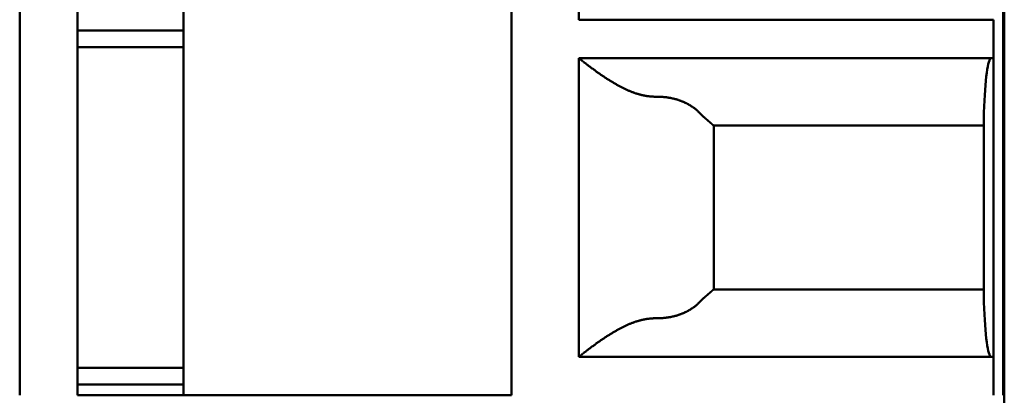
# Model space of a CAD drawing. Header units: inches. Extents: x 2.2 to 39.6, y -5.4 to 27.4.
# Tile 44 of 62: x 22.018 to 22.42, y 12.231 to 12.384. Entities that reach past the tile are written whole.
import ezdxf

# ---------------------------------------------------------------- set-up
doc = ezdxf.new("R2010")
doc.units = ezdxf.units.IN
doc.header["$MEASUREMENT"] = 0
doc.layers.add('Visible Edges(ANSI)', color=7, linetype='Continuous', lineweight=50)

msp = doc.modelspace()

# ---------------------------------------------------------------- linework, layer by layer
at = {"layer": 'Visible Edges(ANSI)'}
for p, q in [((22.42048, 15.7627), (22.42048, 5.37273)), ((22.01842, 12.23078), (22.01842, 12.78983)), ((22.04204, 12.23078), (22.04204, 12.78983)), ((22.08535, 12.23078), (22.08535, 12.78983)), ((22.21921, 12.23078), (22.21921, 12.78983)), ((22.41999, 12.78983), (22.41999, 12.23078)), ((22.24676, 12.38432), (22.24676, 12.50637)), ((22.41606, 12.38432), (22.24676, 12.38432)), ((22.41606, 12.36857), (22.41606, 12.38432)), ((22.08535, 12.37986), (22.04204, 12.37986)), ((22.08535, 12.37303), (22.04204, 12.37303)), ((22.24676, 12.24652), (22.24676, 12.36857)), ((22.24676, 12.36857), (22.41606, 12.36857)), ((22.41606, 12.36857), (22.41606, 12.24652)), ((22.41212, 12.26873), (22.41212, 12.34636)), ((22.41212, 12.34101), (22.30187, 12.34101)), ((22.30188, 12.34101), (22.30188, 12.27408)), ((22.30187, 12.27408), (22.41212, 12.27408)), ((22.41606, 12.24652), (22.24676, 12.24652)), ((22.41606, 12.23078), (22.41606, 12.24652)), ((22.08535, 12.24207), (22.04204, 12.24207)), ((22.08535, 12.23523), (22.04204, 12.23523)), ((22.04204, 12.23078), (22.08535, 12.23078)), ((22.08535, 12.23078), (22.04204, 12.23078)), ((22.08535, 12.23078), (22.21921, 12.23078))]:
    msp.add_line(p, q, dxfattribs=at)
for centre, start_param, end_param in [((22.41507, 12.3292), 6.283184, 7.402954), ((22.41507, 12.28589), 2.021821, 3.141591)]:
    msp.add_ellipse(centre, major_axis=(0, 0.03937), ratio=0.083333, start_param=start_param, end_param=end_param, dxfattribs=at)
for points, knots in [([(22.27848, 12.35282), (22.27834, 12.35282), (22.27819, 12.35282), (22.27805, 12.35282), (22.2779, 12.35283), (22.27776, 12.35283), (22.27761, 12.35283), (22.27747, 12.35284), (22.27732, 12.35284), (22.27718, 12.35285), (22.27703, 12.35285), (22.27689, 12.35286), (22.27674, 12.35287), (22.2766, 12.35288), (22.27645, 12.35289), (22.2763, 12.3529), (22.27616, 12.35292), (22.27601, 12.35293), (22.27586, 12.35294), (22.27572, 12.35296), (22.27557, 12.35298), (22.27542, 12.35299), (22.27527, 12.35301), (22.27513, 12.35303), (22.27498, 12.35305), (22.27483, 12.35307), (22.27468, 12.35309), (22.27453, 12.35312), (22.27438, 12.35314), (22.27423, 12.35316), (22.27408, 12.35319), (22.27393, 12.35322), (22.27378, 12.35324), (22.27362, 12.35327), (22.27347, 12.3533), (22.27332, 12.35333), (22.27317, 12.35337), (22.27301, 12.3534), (22.27286, 12.35343), (22.2727, 12.35347), (22.27255, 12.3535), (22.27239, 12.35354), (22.27223, 12.35358), (22.27208, 12.35362), (22.27192, 12.35366), (22.27176, 12.3537), (22.2716, 12.35374), (22.27144, 12.35379), (22.27128, 12.35383), (22.27112, 12.35388), (22.27096, 12.35393), (22.27079, 12.35398), (22.27063, 12.35402), (22.27047, 12.35408), (22.2703, 12.35413), (22.27014, 12.35418), (22.26997, 12.35423), (22.2698, 12.35429), (22.26964, 12.35435), (22.26947, 12.35441), (22.2693, 12.35447), (22.26913, 12.35453), (22.26896, 12.35459), (22.26879, 12.35465), (22.26862, 12.35472), (22.26844, 12.35478), (22.26827, 12.35485), (22.2681, 12.35492), (22.26792, 12.35499), (22.26774, 12.35506), (22.26757, 12.35513), (22.26739, 12.3552), (22.26721, 12.35528), (22.26704, 12.35535), (22.26686, 12.35543), (22.26668, 12.35551), (22.2665, 12.35559), (22.26632, 12.35567), (22.26613, 12.35575), (22.26595, 12.35584), (22.26577, 12.35592), (22.26559, 12.35601), (22.2654, 12.35609), (22.26522, 12.35618), (22.26504, 12.35627), (22.26485, 12.35636), (22.26467, 12.35646), (22.26448, 12.35655), (22.26429, 12.35664), (22.26411, 12.35674), (22.26392, 12.35683), (22.26374, 12.35693), (22.26355, 12.35703), (22.26336, 12.35713), (22.26318, 12.35723), (22.26299, 12.35733), (22.2628, 12.35743), (22.26261, 12.35753), (22.26243, 12.35764), (22.26224, 12.35774), (22.26206, 12.35785), (22.26187, 12.35795), (22.26168, 12.35806), (22.2615, 12.35817), (22.26131, 12.35827), (22.26113, 12.35838), (22.26094, 12.35849), (22.26076, 12.3586), (22.26058, 12.35871), (22.2604, 12.35882), (22.26021, 12.35893), (22.26003, 12.35904), (22.25985, 12.35915), (22.25967, 12.35926), (22.25949, 12.35937), (22.25932, 12.35948), (22.25914, 12.35959), (22.25896, 12.3597), (22.25879, 12.35981), (22.25861, 12.35993), (22.25844, 12.36004), (22.25827, 12.36015), (22.25809, 12.36026), (22.25793, 12.36037), (22.25776, 12.36048), (22.25759, 12.36059), (22.25742, 12.3607), (22.25726, 12.36081), (22.25709, 12.36092), (22.25693, 12.36103), (22.25677, 12.36114), (22.25661, 12.36125), (22.25645, 12.36135), (22.25629, 12.36146), (22.25613, 12.36157), (22.25598, 12.36167), (22.25582, 12.36178), (22.25567, 12.36189), (22.25552, 12.36199), (22.25537, 12.3621), (22.25522, 12.3622), (22.25507, 12.3623), (22.25493, 12.3624), (22.25478, 12.36251), (22.25464, 12.36261), (22.2545, 12.36271), (22.25436, 12.36281), (22.25422, 12.3629), (22.25408, 12.363), (22.25395, 12.3631), (22.25381, 12.3632), (22.25368, 12.36329), (22.25355, 12.36339), (22.25342, 12.36348), (22.25329, 12.36357), (22.25316, 12.36367), (22.25304, 12.36376), (22.25291, 12.36385), (22.25279, 12.36394), (22.25267, 12.36403), (22.25255, 12.36412), (22.25243, 12.3642), (22.25231, 12.36429), (22.2522, 12.36438), (22.25208, 12.36446), (22.25197, 12.36455), (22.25186, 12.36463), (22.25175, 12.36471), (22.25164, 12.36479), (22.25153, 12.36487), (22.25142, 12.36495), (22.25132, 12.36503), (22.25122, 12.36511), (22.25111, 12.36519), (22.25101, 12.36526), (22.25091, 12.36534), (22.25082, 12.36541), (22.25072, 12.36548), (22.25062, 12.36556), (22.25053, 12.36563), (22.25044, 12.3657), (22.25034, 12.36577), (22.25025, 12.36584), (22.25017, 12.36591), (22.25008, 12.36597), (22.24999, 12.36604), (22.24991, 12.36611), (22.24982, 12.36617), (22.24974, 12.36623), (22.24966, 12.3663), (22.24958, 12.36636), (22.2495, 12.36642), (22.24942, 12.36648), (22.24935, 12.36654), (22.24927, 12.3666), (22.2492, 12.36665), (22.24912, 12.36671), (22.24905, 12.36676), (22.24898, 12.36682), (22.24891, 12.36687), (22.24885, 12.36693), (22.24878, 12.36698), (22.24871, 12.36703), (22.24865, 12.36708), (22.24859, 12.36713), (22.24852, 12.36718), (22.24846, 12.36723), (22.2484, 12.36727), (22.24835, 12.36732), (22.24829, 12.36736), (22.24823, 12.36741), (22.24818, 12.36745), (22.24812, 12.36749), (22.24807, 12.36753), (22.24802, 12.36758), (22.24797, 12.36762), (22.24792, 12.36765), (22.24787, 12.36769), (22.24782, 12.36773), (22.24778, 12.36777), (22.24773, 12.3678), (22.24769, 12.36784), (22.24764, 12.36787), (22.2476, 12.3679), (22.24756, 12.36794), (22.24752, 12.36797), (22.24748, 12.368), (22.24744, 12.36803), (22.24741, 12.36806), (22.24737, 12.36809), (22.24734, 12.36811), (22.2473, 12.36814), (22.24727, 12.36817), (22.24724, 12.36819), (22.24721, 12.36822), (22.24718, 12.36824), (22.24715, 12.36826), (22.24712, 12.36828), (22.2471, 12.3683), (22.24707, 12.36832), (22.24705, 12.36834), (22.24702, 12.36836), (22.247, 12.36838), (22.24698, 12.3684), (22.24696, 12.36841), (22.24694, 12.36843), (22.24692, 12.36844), (22.24691, 12.36846), (22.24689, 12.36847), (22.24688, 12.36848), (22.24686, 12.36849), (22.24685, 12.3685), (22.24684, 12.36851), (22.24682, 12.36852), (22.24681, 12.36853), (22.2468, 12.36854), (22.2468, 12.36855), (22.24679, 12.36855), (22.24678, 12.36856), (22.24678, 12.36856), (22.24677, 12.36857), (22.24677, 12.36857), (22.24677, 12.36857), (22.24676, 12.36857), (22.24676, 12.36857)], [0, 0, 0, 0, 0.011364, 0.011364, 0.011364, 0.022727, 0.022727, 0.022727, 0.034091, 0.034091, 0.034091, 0.045455, 0.045455, 0.045455, 0.056818, 0.056818, 0.056818, 0.068182, 0.068182, 0.068182, 0.079545, 0.079545, 0.079545, 0.090909, 0.090909, 0.090909, 0.102273, 0.102273, 0.102273, 0.113636, 0.113636, 0.113636, 0.125, 0.125, 0.125, 0.136364, 0.136364, 0.136364, 0.147727, 0.147727, 0.147727, 0.159091, 0.159091, 0.159091, 0.170455, 0.170455, 0.170455, 0.181818, 0.181818, 0.181818, 0.193182, 0.193182, 0.193182, 0.204545, 0.204545, 0.204545, 0.215909, 0.215909, 0.215909, 0.227273, 0.227273, 0.227273, 0.238636, 0.238636, 0.238636, 0.25, 0.25, 0.25, 0.261364, 0.261364, 0.261364, 0.272727, 0.272727, 0.272727, 0.284091, 0.284091, 0.284091, 0.295455, 0.295455, 0.295455, 0.306818, 0.306818, 0.306818, 0.318182, 0.318182, 0.318182, 0.329545, 0.329545, 0.329545, 0.340909, 0.340909, 0.340909, 0.352273, 0.352273, 0.352273, 0.363636, 0.363636, 0.363636, 0.375, 0.375, 0.375, 0.386364, 0.386364, 0.386364, 0.397727, 0.397727, 0.397727, 0.409091, 0.409091, 0.409091, 0.420455, 0.420455, 0.420455, 0.431818, 0.431818, 0.431818, 0.443182, 0.443182, 0.443182, 0.454545, 0.454545, 0.454545, 0.465909, 0.465909, 0.465909, 0.477273, 0.477273, 0.477273, 0.488636, 0.488636, 0.488636, 0.5, 0.5, 0.5, 0.511364, 0.511364, 0.511364, 0.522727, 0.522727, 0.522727, 0.534091, 0.534091, 0.534091, 0.545455, 0.545455, 0.545455, 0.556818, 0.556818, 0.556818, 0.568182, 0.568182, 0.568182, 0.579545, 0.579545, 0.579545, 0.590909, 0.590909, 0.590909, 0.602273, 0.602273, 0.602273, 0.613636, 0.613636, 0.613636, 0.625, 0.625, 0.625, 0.636364, 0.636364, 0.636364, 0.647727, 0.647727, 0.647727, 0.659091, 0.659091, 0.659091, 0.670455, 0.670455, 0.670455, 0.681818, 0.681818, 0.681818, 0.693182, 0.693182, 0.693182, 0.704545, 0.704545, 0.704545, 0.715909, 0.715909, 0.715909, 0.727273, 0.727273, 0.727273, 0.738636, 0.738636, 0.738636, 0.75, 0.75, 0.75, 0.761364, 0.761364, 0.761364, 0.772727, 0.772727, 0.772727, 0.784091, 0.784091, 0.784091, 0.795455, 0.795455, 0.795455, 0.806818, 0.806818, 0.806818, 0.818182, 0.818182, 0.818182, 0.829545, 0.829545, 0.829545, 0.840909, 0.840909, 0.840909, 0.852273, 0.852273, 0.852273, 0.863636, 0.863636, 0.863636, 0.875, 0.875, 0.875, 0.886364, 0.886364, 0.886364, 0.897727, 0.897727, 0.897727, 0.909091, 0.909091, 0.909091, 0.920455, 0.920455, 0.920455, 0.931818, 0.931818, 0.931818, 0.943182, 0.943182, 0.943182, 0.954545, 0.954545, 0.954545, 0.965909, 0.965909, 0.965909, 0.977273, 0.977273, 0.977273, 0.988636, 0.988636, 0.988636, 1, 1, 1, 1]), ([(22.29664, 12.34561), (22.29654, 12.34571), (22.29644, 12.34582), (22.29635, 12.34593), (22.29625, 12.34603), (22.29615, 12.34613), (22.29604, 12.34624), (22.29594, 12.34634), (22.29584, 12.34644), (22.29574, 12.34654), (22.29563, 12.34664), (22.29553, 12.34674), (22.29542, 12.34684), (22.29532, 12.34694), (22.29521, 12.34704), (22.2951, 12.34714), (22.295, 12.34723), (22.29489, 12.34733), (22.29478, 12.34742), (22.29467, 12.34751), (22.29455, 12.34761), (22.29444, 12.3477), (22.29433, 12.34779), (22.29422, 12.34788), (22.2941, 12.34797), (22.29399, 12.34806), (22.29387, 12.34815), (22.29375, 12.34824), (22.29364, 12.34832), (22.29352, 12.34841), (22.2934, 12.34849), (22.29328, 12.34858), (22.29316, 12.34866), (22.29304, 12.34874), (22.29292, 12.34883), (22.2928, 12.34891), (22.29268, 12.34899), (22.29255, 12.34907), (22.29243, 12.34915), (22.2923, 12.34922), (22.29218, 12.3493), (22.29205, 12.34938), (22.29193, 12.34945), (22.2918, 12.34953), (22.29167, 12.3496), (22.29154, 12.34967), (22.29141, 12.34975), (22.29128, 12.34982), (22.29115, 12.34989), (22.29102, 12.34996), (22.29089, 12.35003), (22.29076, 12.3501), (22.29062, 12.35016), (22.29049, 12.35023), (22.29035, 12.3503), (22.29022, 12.35036), (22.29008, 12.35043), (22.28995, 12.35049), (22.28981, 12.35055), (22.28967, 12.35061), (22.28953, 12.35068), (22.2894, 12.35074), (22.28926, 12.35079), (22.28912, 12.35085), (22.28898, 12.35091), (22.28883, 12.35097), (22.28869, 12.35102), (22.28855, 12.35108), (22.28841, 12.35113), (22.28826, 12.35119), (22.28812, 12.35124), (22.28798, 12.35129), (22.28783, 12.35134), (22.28769, 12.35139), (22.28754, 12.35144), (22.28739, 12.35149), (22.28725, 12.35154), (22.2871, 12.35158), (22.28695, 12.35163), (22.2868, 12.35168), (22.28666, 12.35172), (22.28651, 12.35176), (22.28636, 12.35181), (22.28621, 12.35185), (22.28606, 12.35189), (22.2859, 12.35193), (22.28575, 12.35197), (22.2856, 12.352), (22.28545, 12.35204), (22.2853, 12.35208), (22.28514, 12.35211), (22.28499, 12.35215), (22.28484, 12.35218), (22.28468, 12.35222), (22.28453, 12.35225), (22.28437, 12.35228), (22.28422, 12.35231), (22.28406, 12.35234), (22.28391, 12.35237), (22.28375, 12.3524), (22.28359, 12.35242), (22.28344, 12.35245), (22.28328, 12.35247), (22.28312, 12.3525), (22.28297, 12.35252), (22.28281, 12.35254), (22.28265, 12.35257), (22.28249, 12.35259), (22.28233, 12.35261), (22.28217, 12.35263), (22.28201, 12.35264), (22.28185, 12.35266), (22.2817, 12.35268), (22.28154, 12.35269), (22.28138, 12.35271), (22.28122, 12.35272), (22.28106, 12.35274), (22.2809, 12.35275), (22.28074, 12.35276), (22.28058, 12.35277), (22.28042, 12.35278), (22.28025, 12.35279), (22.28009, 12.3528), (22.27993, 12.3528), (22.27977, 12.35281), (22.27961, 12.35281), (22.27945, 12.35282), (22.27929, 12.35282), (22.27913, 12.35282), (22.27897, 12.35282), (22.27881, 12.35283), (22.27864, 12.35283), (22.27848, 12.35282)], [0, 0, 0, 0, 0.022727, 0.022727, 0.022727, 0.045455, 0.045455, 0.045455, 0.068182, 0.068182, 0.068182, 0.090909, 0.090909, 0.090909, 0.113636, 0.113636, 0.113636, 0.136364, 0.136364, 0.136364, 0.159091, 0.159091, 0.159091, 0.181818, 0.181818, 0.181818, 0.204545, 0.204545, 0.204545, 0.227273, 0.227273, 0.227273, 0.25, 0.25, 0.25, 0.272727, 0.272727, 0.272727, 0.295455, 0.295455, 0.295455, 0.318182, 0.318182, 0.318182, 0.340909, 0.340909, 0.340909, 0.363636, 0.363636, 0.363636, 0.386364, 0.386364, 0.386364, 0.409091, 0.409091, 0.409091, 0.431818, 0.431818, 0.431818, 0.454545, 0.454545, 0.454545, 0.477273, 0.477273, 0.477273, 0.5, 0.5, 0.5, 0.522727, 0.522727, 0.522727, 0.545455, 0.545455, 0.545455, 0.568182, 0.568182, 0.568182, 0.590909, 0.590909, 0.590909, 0.613636, 0.613636, 0.613636, 0.636364, 0.636364, 0.636364, 0.659091, 0.659091, 0.659091, 0.681818, 0.681818, 0.681818, 0.704545, 0.704545, 0.704545, 0.727273, 0.727273, 0.727273, 0.75, 0.75, 0.75, 0.772727, 0.772727, 0.772727, 0.795455, 0.795455, 0.795455, 0.818182, 0.818182, 0.818182, 0.840909, 0.840909, 0.840909, 0.863636, 0.863636, 0.863636, 0.886364, 0.886364, 0.886364, 0.909091, 0.909091, 0.909091, 0.931818, 0.931818, 0.931818, 0.954545, 0.954545, 0.954545, 0.977273, 0.977273, 0.977273, 1, 1, 1, 1]), ([(22.30187, 12.34101), (22.30187, 12.34101), (22.30187, 12.34101), (22.30187, 12.34101), (22.30186, 12.34101), (22.30186, 12.34102), (22.30185, 12.34102), (22.30185, 12.34102), (22.30184, 12.34102), (22.30184, 12.34103), (22.30183, 12.34103), (22.30183, 12.34103), (22.30182, 12.34104), (22.30181, 12.34104), (22.30181, 12.34105), (22.3018, 12.34105), (22.30179, 12.34106), (22.30178, 12.34106), (22.30178, 12.34107), (22.30177, 12.34107), (22.30176, 12.34108), (22.30175, 12.34109), (22.30174, 12.3411), (22.30173, 12.3411), (22.30172, 12.34111), (22.30171, 12.34112), (22.30169, 12.34113), (22.30168, 12.34114), (22.30167, 12.34115), (22.30166, 12.34116), (22.30164, 12.34117), (22.30163, 12.34118), (22.30162, 12.34119), (22.3016, 12.3412), (22.30159, 12.34121), (22.30157, 12.34123), (22.30156, 12.34124), (22.30154, 12.34125), (22.30153, 12.34127), (22.30151, 12.34128), (22.30149, 12.34129), (22.30148, 12.34131), (22.30146, 12.34132), (22.30144, 12.34134), (22.30142, 12.34135), (22.3014, 12.34137), (22.30138, 12.34139), (22.30136, 12.3414), (22.30134, 12.34142), (22.30132, 12.34144), (22.3013, 12.34146), (22.30128, 12.34148), (22.30126, 12.34149), (22.30124, 12.34151), (22.30121, 12.34153), (22.30119, 12.34155), (22.30117, 12.34157), (22.30114, 12.3416), (22.30112, 12.34162), (22.30109, 12.34164), (22.30107, 12.34166), (22.30104, 12.34168), (22.30101, 12.34171), (22.30099, 12.34173), (22.30096, 12.34176), (22.30093, 12.34178), (22.3009, 12.34181), (22.30087, 12.34183), (22.30084, 12.34186), (22.30081, 12.34188), (22.30078, 12.34191), (22.30075, 12.34194), (22.30072, 12.34197), (22.30069, 12.34199), (22.30066, 12.34202), (22.30062, 12.34205), (22.30059, 12.34208), (22.30056, 12.34211), (22.30052, 12.34214), (22.30049, 12.34217), (22.30045, 12.3422), (22.30042, 12.34224), (22.30038, 12.34227), (22.30034, 12.3423), (22.30031, 12.34233), (22.30027, 12.34237), (22.30023, 12.3424), (22.30019, 12.34244), (22.30015, 12.34247), (22.30011, 12.34251), (22.30007, 12.34255), (22.30003, 12.34258), (22.29998, 12.34262), (22.29994, 12.34266), (22.2999, 12.3427), (22.29985, 12.34274), (22.29981, 12.34277), (22.29976, 12.34281), (22.29972, 12.34285), (22.29967, 12.3429), (22.29963, 12.34294), (22.29958, 12.34298), (22.29953, 12.34302), (22.29948, 12.34306), (22.29943, 12.34311), (22.29938, 12.34315), (22.29933, 12.3432), (22.29928, 12.34324), (22.29923, 12.34329), (22.29918, 12.34333), (22.29912, 12.34338), (22.29907, 12.34342), (22.29902, 12.34347), (22.29896, 12.34352), (22.29891, 12.34357), (22.29885, 12.34361), (22.2988, 12.34366), (22.29874, 12.34371), (22.29868, 12.34376), (22.29862, 12.34381), (22.29857, 12.34386), (22.29851, 12.34391), (22.29845, 12.34396), (22.29839, 12.34401), (22.29833, 12.34406), (22.29827, 12.34412), (22.2982, 12.34417), (22.29814, 12.34422), (22.29808, 12.34427), (22.29802, 12.34433), (22.29795, 12.34438), (22.29789, 12.34443), (22.29782, 12.34449)], [0, 0, 0, 0, 0.022727, 0.022727, 0.022727, 0.045455, 0.045455, 0.045455, 0.068182, 0.068182, 0.068182, 0.090909, 0.090909, 0.090909, 0.113636, 0.113636, 0.113636, 0.136364, 0.136364, 0.136364, 0.159091, 0.159091, 0.159091, 0.181818, 0.181818, 0.181818, 0.204545, 0.204545, 0.204545, 0.227273, 0.227273, 0.227273, 0.25, 0.25, 0.25, 0.272727, 0.272727, 0.272727, 0.295455, 0.295455, 0.295455, 0.318182, 0.318182, 0.318182, 0.340909, 0.340909, 0.340909, 0.363636, 0.363636, 0.363636, 0.386364, 0.386364, 0.386364, 0.409091, 0.409091, 0.409091, 0.431818, 0.431818, 0.431818, 0.454545, 0.454545, 0.454545, 0.477273, 0.477273, 0.477273, 0.5, 0.5, 0.5, 0.522727, 0.522727, 0.522727, 0.545455, 0.545455, 0.545455, 0.568182, 0.568182, 0.568182, 0.590909, 0.590909, 0.590909, 0.613636, 0.613636, 0.613636, 0.636364, 0.636364, 0.636364, 0.659091, 0.659091, 0.659091, 0.681818, 0.681818, 0.681818, 0.704545, 0.704545, 0.704545, 0.727273, 0.727273, 0.727273, 0.75, 0.75, 0.75, 0.772727, 0.772727, 0.772727, 0.795455, 0.795455, 0.795455, 0.818182, 0.818182, 0.818182, 0.840909, 0.840909, 0.840909, 0.863636, 0.863636, 0.863636, 0.886364, 0.886364, 0.886364, 0.909091, 0.909091, 0.909091, 0.931818, 0.931818, 0.931818, 0.954545, 0.954545, 0.954545, 0.977273, 0.977273, 0.977273, 1, 1, 1, 1]), ([(22.29782, 12.27061), (22.29789, 12.27066), (22.29795, 12.27072), (22.29802, 12.27077), (22.29808, 12.27082), (22.29814, 12.27088), (22.2982, 12.27093), (22.29827, 12.27098), (22.29833, 12.27103), (22.29839, 12.27108), (22.29845, 12.27113), (22.29851, 12.27118), (22.29857, 12.27123), (22.29862, 12.27128), (22.29868, 12.27133), (22.29874, 12.27138), (22.2988, 12.27143), (22.29885, 12.27148), (22.29891, 12.27153), (22.29896, 12.27158), (22.29902, 12.27162), (22.29907, 12.27167), (22.29912, 12.27172), (22.29918, 12.27176), (22.29923, 12.27181), (22.29928, 12.27185), (22.29933, 12.2719), (22.29938, 12.27194), (22.29943, 12.27199), (22.29948, 12.27203), (22.29953, 12.27207), (22.29958, 12.27212), (22.29963, 12.27216), (22.29967, 12.2722), (22.29972, 12.27224), (22.29976, 12.27228), (22.29981, 12.27232), (22.29985, 12.27236), (22.2999, 12.2724), (22.29994, 12.27244), (22.29998, 12.27247), (22.30003, 12.27251), (22.30007, 12.27255), (22.30011, 12.27259), (22.30015, 12.27262), (22.30019, 12.27266), (22.30023, 12.27269), (22.30027, 12.27273), (22.30031, 12.27276), (22.30034, 12.27279), (22.30038, 12.27283), (22.30042, 12.27286), (22.30045, 12.27289), (22.30049, 12.27292), (22.30052, 12.27295), (22.30056, 12.27298), (22.30059, 12.27301), (22.30062, 12.27304), (22.30066, 12.27307), (22.30069, 12.2731), (22.30072, 12.27313), (22.30075, 12.27316), (22.30078, 12.27318), (22.30081, 12.27321), (22.30084, 12.27324), (22.30087, 12.27326), (22.3009, 12.27329), (22.30093, 12.27331), (22.30096, 12.27334), (22.30099, 12.27336), (22.30101, 12.27339), (22.30104, 12.27341), (22.30107, 12.27343), (22.30109, 12.27346), (22.30112, 12.27348), (22.30114, 12.2735), (22.30117, 12.27352), (22.30119, 12.27354), (22.30121, 12.27356), (22.30124, 12.27358), (22.30126, 12.2736), (22.30128, 12.27362), (22.3013, 12.27364), (22.30132, 12.27366), (22.30134, 12.27367), (22.30136, 12.27369), (22.30138, 12.27371), (22.3014, 12.27372), (22.30142, 12.27374), (22.30144, 12.27376), (22.30146, 12.27377), (22.30148, 12.27379), (22.30149, 12.2738), (22.30151, 12.27382), (22.30153, 12.27383), (22.30154, 12.27384), (22.30156, 12.27386), (22.30157, 12.27387), (22.30159, 12.27388), (22.3016, 12.27389), (22.30162, 12.2739), (22.30163, 12.27392), (22.30164, 12.27393), (22.30166, 12.27394), (22.30167, 12.27395), (22.30168, 12.27396), (22.30169, 12.27397), (22.30171, 12.27397), (22.30172, 12.27398), (22.30173, 12.27399), (22.30174, 12.274), (22.30175, 12.27401), (22.30176, 12.27401), (22.30177, 12.27402), (22.30178, 12.27403), (22.30178, 12.27403), (22.30179, 12.27404), (22.3018, 12.27404), (22.30181, 12.27405), (22.30181, 12.27405), (22.30182, 12.27406), (22.30183, 12.27406), (22.30183, 12.27407), (22.30184, 12.27407), (22.30184, 12.27407), (22.30185, 12.27407), (22.30185, 12.27408), (22.30186, 12.27408), (22.30186, 12.27408), (22.30187, 12.27408), (22.30187, 12.27408), (22.30187, 12.27408), (22.30187, 12.27408)], [0, 0, 0, 0, 0.022727, 0.022727, 0.022727, 0.045455, 0.045455, 0.045455, 0.068182, 0.068182, 0.068182, 0.090909, 0.090909, 0.090909, 0.113636, 0.113636, 0.113636, 0.136364, 0.136364, 0.136364, 0.159091, 0.159091, 0.159091, 0.181818, 0.181818, 0.181818, 0.204545, 0.204545, 0.204545, 0.227273, 0.227273, 0.227273, 0.25, 0.25, 0.25, 0.272727, 0.272727, 0.272727, 0.295455, 0.295455, 0.295455, 0.318182, 0.318182, 0.318182, 0.340909, 0.340909, 0.340909, 0.363636, 0.363636, 0.363636, 0.386364, 0.386364, 0.386364, 0.409091, 0.409091, 0.409091, 0.431818, 0.431818, 0.431818, 0.454545, 0.454545, 0.454545, 0.477273, 0.477273, 0.477273, 0.5, 0.5, 0.5, 0.522727, 0.522727, 0.522727, 0.545455, 0.545455, 0.545455, 0.568182, 0.568182, 0.568182, 0.590909, 0.590909, 0.590909, 0.613636, 0.613636, 0.613636, 0.636364, 0.636364, 0.636364, 0.659091, 0.659091, 0.659091, 0.681818, 0.681818, 0.681818, 0.704545, 0.704545, 0.704545, 0.727273, 0.727273, 0.727273, 0.75, 0.75, 0.75, 0.772727, 0.772727, 0.772727, 0.795455, 0.795455, 0.795455, 0.818182, 0.818182, 0.818182, 0.840909, 0.840909, 0.840909, 0.863636, 0.863636, 0.863636, 0.886364, 0.886364, 0.886364, 0.909091, 0.909091, 0.909091, 0.931818, 0.931818, 0.931818, 0.954545, 0.954545, 0.954545, 0.977273, 0.977273, 0.977273, 1, 1, 1, 1]), ([(22.29664, 12.26949), (22.29654, 12.26938), (22.29644, 12.26928), (22.29635, 12.26917), (22.29625, 12.26906), (22.29615, 12.26896), (22.29604, 12.26886), (22.29594, 12.26875), (22.29584, 12.26865), (22.29574, 12.26855), (22.29563, 12.26845), (22.29553, 12.26835), (22.29542, 12.26825), (22.29532, 12.26815), (22.29521, 12.26806), (22.2951, 12.26796), (22.295, 12.26786), (22.29489, 12.26777), (22.29478, 12.26767), (22.29467, 12.26758), (22.29455, 12.26749), (22.29444, 12.2674), (22.29433, 12.2673), (22.29422, 12.26721), (22.2941, 12.26712), (22.29399, 12.26703), (22.29387, 12.26695), (22.29375, 12.26686), (22.29364, 12.26677), (22.29352, 12.26669), (22.2934, 12.2666), (22.29328, 12.26652), (22.29316, 12.26643), (22.29304, 12.26635), (22.29292, 12.26627), (22.2928, 12.26619), (22.29268, 12.26611), (22.29255, 12.26603), (22.29243, 12.26595), (22.2923, 12.26587), (22.29218, 12.26579), (22.29205, 12.26572), (22.29193, 12.26564), (22.2918, 12.26557), (22.29167, 12.26549), (22.29154, 12.26542), (22.29141, 12.26535), (22.29128, 12.26528), (22.29115, 12.26521), (22.29102, 12.26513), (22.29089, 12.26507), (22.29076, 12.265), (22.29062, 12.26493), (22.29049, 12.26486), (22.29035, 12.2648), (22.29022, 12.26473), (22.29008, 12.26467), (22.28995, 12.2646), (22.28981, 12.26454), (22.28967, 12.26448), (22.28953, 12.26442), (22.2894, 12.26436), (22.28926, 12.2643), (22.28912, 12.26424), (22.28898, 12.26418), (22.28883, 12.26413), (22.28869, 12.26407), (22.28855, 12.26402), (22.28841, 12.26396), (22.28826, 12.26391), (22.28812, 12.26386), (22.28798, 12.2638), (22.28783, 12.26375), (22.28769, 12.2637), (22.28754, 12.26365), (22.28739, 12.26361), (22.28725, 12.26356), (22.2871, 12.26351), (22.28695, 12.26346), (22.2868, 12.26342), (22.28666, 12.26338), (22.28651, 12.26333), (22.28636, 12.26329), (22.28621, 12.26325), (22.28606, 12.26321), (22.2859, 12.26317), (22.28575, 12.26313), (22.2856, 12.26309), (22.28545, 12.26305), (22.2853, 12.26302), (22.28514, 12.26298), (22.28499, 12.26295), (22.28484, 12.26291), (22.28468, 12.26288), (22.28453, 12.26285), (22.28437, 12.26282), (22.28422, 12.26279), (22.28406, 12.26276), (22.28391, 12.26273), (22.28375, 12.2627), (22.28359, 12.26267), (22.28344, 12.26265), (22.28328, 12.26262), (22.28312, 12.2626), (22.28297, 12.26257), (22.28281, 12.26255), (22.28265, 12.26253), (22.28249, 12.26251), (22.28233, 12.26249), (22.28217, 12.26247), (22.28201, 12.26245), (22.28185, 12.26243), (22.2817, 12.26242), (22.28154, 12.2624), (22.28138, 12.26239), (22.28122, 12.26237), (22.28106, 12.26236), (22.2809, 12.26235), (22.28074, 12.26234), (22.28058, 12.26233), (22.28041, 12.26232), (22.28025, 12.26231), (22.28009, 12.2623), (22.27993, 12.26229), (22.27977, 12.26229), (22.27961, 12.26228), (22.27945, 12.26228), (22.27929, 12.26227), (22.27913, 12.26227), (22.27897, 12.26227), (22.2788, 12.26227), (22.27864, 12.26227), (22.27848, 12.26227)], [0, 0, 0, 0, 0.022727, 0.022727, 0.022727, 0.045455, 0.045455, 0.045455, 0.068182, 0.068182, 0.068182, 0.090909, 0.090909, 0.090909, 0.113636, 0.113636, 0.113636, 0.136364, 0.136364, 0.136364, 0.159091, 0.159091, 0.159091, 0.181818, 0.181818, 0.181818, 0.204545, 0.204545, 0.204545, 0.227273, 0.227273, 0.227273, 0.25, 0.25, 0.25, 0.272727, 0.272727, 0.272727, 0.295455, 0.295455, 0.295455, 0.318182, 0.318182, 0.318182, 0.340909, 0.340909, 0.340909, 0.363636, 0.363636, 0.363636, 0.386364, 0.386364, 0.386364, 0.409091, 0.409091, 0.409091, 0.431818, 0.431818, 0.431818, 0.454545, 0.454545, 0.454545, 0.477273, 0.477273, 0.477273, 0.5, 0.5, 0.5, 0.522727, 0.522727, 0.522727, 0.545455, 0.545455, 0.545455, 0.568182, 0.568182, 0.568182, 0.590909, 0.590909, 0.590909, 0.613636, 0.613636, 0.613636, 0.636364, 0.636364, 0.636364, 0.659091, 0.659091, 0.659091, 0.681818, 0.681818, 0.681818, 0.704545, 0.704545, 0.704545, 0.727273, 0.727273, 0.727273, 0.75, 0.75, 0.75, 0.772727, 0.772727, 0.772727, 0.795455, 0.795455, 0.795455, 0.818182, 0.818182, 0.818182, 0.840909, 0.840909, 0.840909, 0.863636, 0.863636, 0.863636, 0.886364, 0.886364, 0.886364, 0.909091, 0.909091, 0.909091, 0.931818, 0.931818, 0.931818, 0.954545, 0.954545, 0.954545, 0.977273, 0.977273, 0.977273, 1, 1, 1, 1]), ([(22.27848, 12.26227), (22.27834, 12.26227), (22.27819, 12.26227), (22.27805, 12.26227), (22.2779, 12.26227), (22.27776, 12.26227), (22.27762, 12.26226), (22.27747, 12.26226), (22.27732, 12.26225), (22.27718, 12.26225), (22.27703, 12.26224), (22.27689, 12.26223), (22.27674, 12.26222), (22.2766, 12.26221), (22.27645, 12.2622), (22.2763, 12.26219), (22.27616, 12.26218), (22.27601, 12.26217), (22.27586, 12.26215), (22.27572, 12.26214), (22.27557, 12.26212), (22.27542, 12.2621), (22.27527, 12.26208), (22.27513, 12.26207), (22.27498, 12.26204), (22.27483, 12.26202), (22.27468, 12.262), (22.27453, 12.26198), (22.27438, 12.26196), (22.27423, 12.26193), (22.27408, 12.2619), (22.27393, 12.26188), (22.27378, 12.26185), (22.27362, 12.26182), (22.27347, 12.26179), (22.27332, 12.26176), (22.27317, 12.26173), (22.27301, 12.2617), (22.27286, 12.26166), (22.2727, 12.26163), (22.27255, 12.26159), (22.27239, 12.26155), (22.27223, 12.26151), (22.27208, 12.26148), (22.27192, 12.26144), (22.27176, 12.26139), (22.2716, 12.26135), (22.27144, 12.26131), (22.27128, 12.26126), (22.27112, 12.26122), (22.27096, 12.26117), (22.27079, 12.26112), (22.27063, 12.26107), (22.27047, 12.26102), (22.2703, 12.26097), (22.27014, 12.26091), (22.26997, 12.26086), (22.2698, 12.2608), (22.26964, 12.26075), (22.26947, 12.26069), (22.2693, 12.26063), (22.26913, 12.26057), (22.26896, 12.26051), (22.26879, 12.26044), (22.26862, 12.26038), (22.26844, 12.26031), (22.26827, 12.26025), (22.2681, 12.26018), (22.26792, 12.26011), (22.26774, 12.26004), (22.26757, 12.25997), (22.26739, 12.25989), (22.26721, 12.25982), (22.26704, 12.25974), (22.26686, 12.25966), (22.26668, 12.25958), (22.2665, 12.25951), (22.26632, 12.25942), (22.26613, 12.25934), (22.26595, 12.25926), (22.26577, 12.25917), (22.26559, 12.25909), (22.2654, 12.259), (22.26522, 12.25891), (22.26504, 12.25882), (22.26485, 12.25873), (22.26467, 12.25864), (22.26448, 12.25855), (22.26429, 12.25845), (22.26411, 12.25836), (22.26392, 12.25826), (22.26374, 12.25816), (22.26355, 12.25807), (22.26336, 12.25797), (22.26318, 12.25787), (22.26299, 12.25777), (22.2628, 12.25766), (22.26261, 12.25756), (22.26243, 12.25746), (22.26224, 12.25735), (22.26206, 12.25725), (22.26187, 12.25714), (22.26168, 12.25704), (22.2615, 12.25693), (22.26131, 12.25682), (22.26113, 12.25671), (22.26094, 12.25661), (22.26076, 12.2565), (22.26058, 12.25639), (22.2604, 12.25628), (22.26021, 12.25617), (22.26003, 12.25606), (22.25985, 12.25595), (22.25967, 12.25584), (22.25949, 12.25572), (22.25932, 12.25561), (22.25914, 12.2555), (22.25896, 12.25539), (22.25879, 12.25528), (22.25861, 12.25517), (22.25844, 12.25506), (22.25827, 12.25495), (22.25809, 12.25484), (22.25793, 12.25472), (22.25776, 12.25461), (22.25759, 12.2545), (22.25742, 12.25439), (22.25726, 12.25428), (22.25709, 12.25417), (22.25693, 12.25407), (22.25677, 12.25396), (22.25661, 12.25385), (22.25645, 12.25374), (22.25629, 12.25363), (22.25613, 12.25353), (22.25598, 12.25342), (22.25582, 12.25331), (22.25567, 12.25321), (22.25552, 12.2531), (22.25537, 12.253), (22.25522, 12.2529), (22.25507, 12.25279), (22.25493, 12.25269), (22.25478, 12.25259), (22.25464, 12.25249), (22.2545, 12.25239), (22.25436, 12.25229), (22.25422, 12.25219), (22.25408, 12.25209), (22.25395, 12.25199), (22.25381, 12.2519), (22.25368, 12.2518), (22.25355, 12.25171), (22.25342, 12.25161), (22.25329, 12.25152), (22.25316, 12.25143), (22.25304, 12.25134), (22.25291, 12.25125), (22.25279, 12.25116), (22.25267, 12.25107), (22.25255, 12.25098), (22.25243, 12.25089), (22.25231, 12.2508), (22.2522, 12.25072), (22.25208, 12.25063), (22.25197, 12.25055), (22.25186, 12.25047), (22.25175, 12.25038), (22.25164, 12.2503), (22.25153, 12.25022), (22.25142, 12.25014), (22.25132, 12.25006), (22.25122, 12.24999), (22.25111, 12.24991), (22.25101, 12.24983), (22.25091, 12.24976), (22.25082, 12.24968), (22.25072, 12.24961), (22.25062, 12.24954), (22.25053, 12.24947), (22.25044, 12.24939), (22.25034, 12.24932), (22.25025, 12.24926), (22.25017, 12.24919), (22.25008, 12.24912), (22.24999, 12.24905), (22.24991, 12.24899), (22.24982, 12.24892), (22.24974, 12.24886), (22.24966, 12.2488), (22.24958, 12.24874), (22.2495, 12.24868), (22.24942, 12.24862), (22.24935, 12.24856), (22.24927, 12.2485), (22.2492, 12.24844), (22.24912, 12.24839), (22.24905, 12.24833), (22.24898, 12.24828), (22.24891, 12.24822), (22.24885, 12.24817), (22.24878, 12.24812), (22.24871, 12.24807), (22.24865, 12.24801), (22.24859, 12.24797), (22.24852, 12.24792), (22.24846, 12.24787), (22.2484, 12.24782), (22.24835, 12.24778), (22.24829, 12.24773), (22.24823, 12.24769), (22.24818, 12.24764), (22.24812, 12.2476), (22.24807, 12.24756), (22.24802, 12.24752), (22.24797, 12.24748), (22.24792, 12.24744), (22.24787, 12.2474), (22.24782, 12.24736), (22.24778, 12.24733), (22.24773, 12.24729), (22.24769, 12.24726), (22.24764, 12.24722), (22.2476, 12.24719), (22.24756, 12.24716), (22.24752, 12.24713), (22.24748, 12.2471), (22.24744, 12.24707), (22.24741, 12.24704), (22.24737, 12.24701), (22.24734, 12.24698), (22.2473, 12.24695), (22.24727, 12.24693), (22.24724, 12.2469), (22.24721, 12.24688), (22.24718, 12.24686), (22.24715, 12.24683), (22.24712, 12.24681), (22.2471, 12.24679), (22.24707, 12.24677), (22.24705, 12.24675), (22.24702, 12.24673), (22.247, 12.24671), (22.24698, 12.2467), (22.24696, 12.24668), (22.24694, 12.24667), (22.24692, 12.24665), (22.24691, 12.24664), (22.24689, 12.24662), (22.24688, 12.24661), (22.24686, 12.2466), (22.24685, 12.24659), (22.24684, 12.24658), (22.24682, 12.24657), (22.24681, 12.24656), (22.2468, 12.24656), (22.2468, 12.24655), (22.24679, 12.24654), (22.24678, 12.24654), (22.24678, 12.24653), (22.24677, 12.24653), (22.24677, 12.24653), (22.24677, 12.24652), (22.24676, 12.24652), (22.24676, 12.24652)], [0, 0, 0, 0, 0.011364, 0.011364, 0.011364, 0.022727, 0.022727, 0.022727, 0.034091, 0.034091, 0.034091, 0.045455, 0.045455, 0.045455, 0.056818, 0.056818, 0.056818, 0.068182, 0.068182, 0.068182, 0.079545, 0.079545, 0.079545, 0.090909, 0.090909, 0.090909, 0.102273, 0.102273, 0.102273, 0.113636, 0.113636, 0.113636, 0.125, 0.125, 0.125, 0.136364, 0.136364, 0.136364, 0.147727, 0.147727, 0.147727, 0.159091, 0.159091, 0.159091, 0.170455, 0.170455, 0.170455, 0.181818, 0.181818, 0.181818, 0.193182, 0.193182, 0.193182, 0.204545, 0.204545, 0.204545, 0.215909, 0.215909, 0.215909, 0.227273, 0.227273, 0.227273, 0.238636, 0.238636, 0.238636, 0.25, 0.25, 0.25, 0.261364, 0.261364, 0.261364, 0.272727, 0.272727, 0.272727, 0.284091, 0.284091, 0.284091, 0.295455, 0.295455, 0.295455, 0.306818, 0.306818, 0.306818, 0.318182, 0.318182, 0.318182, 0.329545, 0.329545, 0.329545, 0.340909, 0.340909, 0.340909, 0.352273, 0.352273, 0.352273, 0.363636, 0.363636, 0.363636, 0.375, 0.375, 0.375, 0.386364, 0.386364, 0.386364, 0.397727, 0.397727, 0.397727, 0.409091, 0.409091, 0.409091, 0.420455, 0.420455, 0.420455, 0.431818, 0.431818, 0.431818, 0.443182, 0.443182, 0.443182, 0.454545, 0.454545, 0.454545, 0.465909, 0.465909, 0.465909, 0.477273, 0.477273, 0.477273, 0.488636, 0.488636, 0.488636, 0.5, 0.5, 0.5, 0.511364, 0.511364, 0.511364, 0.522727, 0.522727, 0.522727, 0.534091, 0.534091, 0.534091, 0.545455, 0.545455, 0.545455, 0.556818, 0.556818, 0.556818, 0.568182, 0.568182, 0.568182, 0.579545, 0.579545, 0.579545, 0.590909, 0.590909, 0.590909, 0.602273, 0.602273, 0.602273, 0.613636, 0.613636, 0.613636, 0.625, 0.625, 0.625, 0.636364, 0.636364, 0.636364, 0.647727, 0.647727, 0.647727, 0.659091, 0.659091, 0.659091, 0.670455, 0.670455, 0.670455, 0.681818, 0.681818, 0.681818, 0.693182, 0.693182, 0.693182, 0.704545, 0.704545, 0.704545, 0.715909, 0.715909, 0.715909, 0.727273, 0.727273, 0.727273, 0.738636, 0.738636, 0.738636, 0.75, 0.75, 0.75, 0.761364, 0.761364, 0.761364, 0.772727, 0.772727, 0.772727, 0.784091, 0.784091, 0.784091, 0.795455, 0.795455, 0.795455, 0.806818, 0.806818, 0.806818, 0.818182, 0.818182, 0.818182, 0.829545, 0.829545, 0.829545, 0.840909, 0.840909, 0.840909, 0.852273, 0.852273, 0.852273, 0.863636, 0.863636, 0.863636, 0.875, 0.875, 0.875, 0.886364, 0.886364, 0.886364, 0.897727, 0.897727, 0.897727, 0.909091, 0.909091, 0.909091, 0.920455, 0.920455, 0.920455, 0.931818, 0.931818, 0.931818, 0.943182, 0.943182, 0.943182, 0.954545, 0.954545, 0.954545, 0.965909, 0.965909, 0.965909, 0.977273, 0.977273, 0.977273, 0.988636, 0.988636, 0.988636, 1, 1, 1, 1])]:
    msp.add_open_spline(points, degree=3, knots=knots, dxfattribs=at)
for points in [[(22.29782, 12.34449), (22.29741, 12.34482), (22.29701, 12.3452), (22.29664, 12.34561)], [(22.29782, 12.27061), (22.29741, 12.27027), (22.29701, 12.2699), (22.29664, 12.26949)]]:
    msp.add_open_spline(points, degree=3, dxfattribs=at)

doc.saveas('drawing.dxf')
